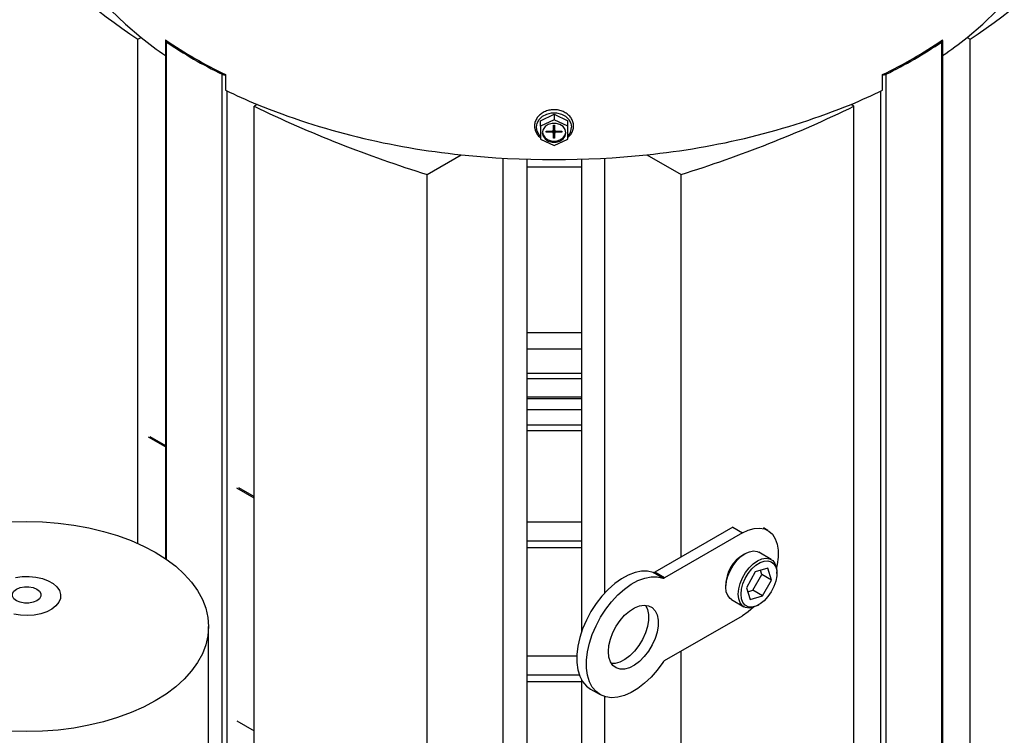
# Model space of a CAD drawing. Header units: inches. Extents: x 5 to 215, y 5 to 165.
# Tile 72 of 74: x 193.44 to 203.37, y 142.42 to 149.63. Entities that reach past the tile are written whole.
import ezdxf

# ---------------------------------------------------------------- set-up
doc = ezdxf.new("R2010")
doc.units = ezdxf.units.IN
doc.header["$LTSCALE"] = 20
doc.header["$MEASUREMENT"] = 0

msp = doc.modelspace()

# ---------------------------------------------------------------- linework, layer by layer
for p, q in [((194.6332, 149.4382), (194.6652, 149.4548)), ((194.6332, 144.352), (194.6332, 149.4382)), ((194.9108, 149.4234), (194.9108, 144.199)), ((194.9203, 144.1925), (194.9203, 149.4086)), ((202.7363, 140.7932), (202.7363, 149.4086)), ((202.7458, 140.8079), (202.7458, 149.4234)), ((202.9914, 149.4548), (203.0234, 149.4382)), ((203.0234, 141.1731), (203.0234, 149.4382)), ((195.4814, 141.002), (195.4814, 149.0847)), ((195.5176, 149.0801), (195.5176, 148.9226)), ((202.139, 148.9226), (202.139, 149.0801)), ((202.1752, 140.4693), (202.1752, 149.0847)), ((195.5333, 141.032), (195.5333, 148.9149)), ((202.1233, 140.4696), (202.1233, 148.9149)), ((195.8343, 148.7799), (195.8054, 148.7615)), ((201.8512, 148.7615), (201.8223, 148.7799)), ((195.8054, 141.1891), (195.8054, 148.7615)), ((198.6905, 148.6156), (198.8283, 148.6805)), ((198.8283, 148.6805), (198.9661, 148.6156)), ((198.8283, 148.6805), (198.8283, 148.6237)), ((201.8512, 140.4964), (201.8512, 148.7615)), ((198.8283, 148.6237), (198.6905, 148.5588)), ((198.6905, 148.5588), (198.6905, 148.6156)), ((198.9661, 148.5588), (198.8283, 148.6237)), ((198.9661, 148.5588), (198.9661, 148.6156)), ((198.6905, 148.5588), (198.6905, 148.4288)), ((198.7496, 148.51), (198.8027, 148.51)), ((198.7496, 148.5003), (198.7496, 148.51)), ((198.8027, 148.5003), (198.7496, 148.5003)), ((198.8027, 148.51), (198.8027, 148.5003)), ((198.8224, 148.5695), (198.8342, 148.5695)), ((198.8224, 148.5261), (198.8224, 148.5695)), ((198.8224, 148.4843), (198.8224, 148.5261)), ((198.8224, 148.4863), (198.8342, 148.4863)), ((198.8224, 148.4409), (198.8224, 148.4843)), ((198.8342, 148.5695), (198.8342, 148.5261)), ((198.8342, 148.5261), (198.8342, 148.4843)), ((198.8342, 148.4843), (198.8342, 148.4409)), ((198.8539, 148.51), (198.907, 148.51)), ((198.8539, 148.5003), (198.8539, 148.51)), ((198.907, 148.5003), (198.8539, 148.5003)), ((198.907, 148.51), (198.907, 148.5003)), ((198.9661, 148.4288), (198.9661, 148.5588)), ((198.6905, 148.4288), (198.8283, 148.3639)), ((198.8342, 148.4409), (198.8224, 148.4409)), ((198.8283, 148.3639), (198.9661, 148.4288)), ((197.5481, 148.0738), (197.8927, 148.2726)), ((198.3171, 140.2526), (198.3171, 148.2377)), ((198.5527, 148.2272), (198.5527, 148.1517)), ((199.1039, 148.2272), (199.1039, 148.1517)), ((199.3395, 143.8534), (199.3395, 148.2377)), ((199.7639, 148.2726), (200.1085, 148.0738)), ((198.5527, 148.1517), (199.1039, 148.1517)), ((198.5527, 148.1517), (198.5527, 146.48)), ((199.1039, 148.1517), (199.1039, 146.48)), ((197.5481, 140.3921), (197.5481, 148.0738)), ((200.1085, 144.2144), (200.1085, 148.0738)), ((198.5527, 146.48), (199.1039, 146.48)), ((198.5527, 146.48), (198.5527, 146.3154)), ((199.1039, 146.48), (199.1039, 146.3154)), ((198.5527, 146.3154), (199.1039, 146.3154)), ((198.5527, 146.3154), (198.5527, 146.07)), ((199.1039, 146.3154), (199.1039, 146.07)), ((198.5527, 146.07), (199.1039, 146.07)), ((198.5527, 146.07), (198.5527, 146.0151)), ((198.5527, 146.0151), (199.1039, 146.0151)), ((198.5527, 146.0151), (198.5527, 145.8302)), ((199.1039, 146.07), (199.1039, 146.0151)), ((199.1039, 146.0151), (199.1039, 145.8302)), ((198.5527, 145.8302), (199.1039, 145.8302)), ((198.5527, 145.8302), (198.5527, 145.8136)), ((198.5527, 145.8136), (199.1039, 145.8136)), ((198.5527, 145.8136), (198.5527, 145.7021)), ((199.1039, 145.8302), (199.1039, 145.8136)), ((199.1039, 145.8136), (199.1039, 145.7021)), ((198.5527, 145.7021), (199.1039, 145.7021)), ((198.5527, 145.7021), (198.5527, 145.5476)), ((199.1039, 145.7021), (199.1039, 145.5476)), ((198.5527, 145.5476), (199.1039, 145.5476)), ((198.5527, 145.5476), (198.5527, 145.4927)), ((199.1039, 145.5476), (199.1039, 145.4927)), ((194.9108, 145.325), (194.7396, 145.4239)), ((194.7542, 145.4315), (194.9108, 145.3411)), ((198.5527, 145.4927), (199.1039, 145.4927)), ((198.5527, 145.4927), (198.5527, 144.5701)), ((199.1039, 145.4927), (199.1039, 144.5701)), ((195.8054, 144.8086), (195.6317, 144.9089)), ((195.6463, 144.9165), (195.8054, 144.8247)), ((198.5527, 144.5701), (199.1039, 144.5701)), ((198.5527, 144.5701), (198.5527, 144.3779)), ((199.1039, 144.5701), (199.1039, 144.3779)), ((200.6297, 144.5149), (199.845, 144.0624)), ((200.6297, 144.5149), (200.7271, 144.4586)), ((200.7271, 144.4586), (199.9424, 144.0062)), ((200.9828, 144.4838), (200.9395, 144.5088)), ((198.5527, 144.3779), (199.1039, 144.3779)), ((198.5527, 144.3779), (198.5527, 144.3097)), ((199.1039, 144.3779), (199.1039, 144.3097)), ((198.5527, 144.3097), (199.1039, 144.3097)), ((198.5527, 144.3097), (198.5527, 143.2199)), ((199.1039, 144.3097), (199.1039, 143.4552)), ((201.0178, 144.1909), (200.8925, 144.2632)), ((199.9249, 144.0033), (199.8275, 144.0595)), ((199.9424, 144.0062), (199.845, 144.0624)), ((200.8566, 144.0647), (200.7687, 143.9056)), ((200.8338, 143.8799), (200.9217, 144.039)), ((200.9818, 144.1033), (200.8566, 144.0647)), ((200.9217, 144.039), (200.9088, 144.0808)), ((201.0191, 143.9827), (200.9217, 144.039)), ((201.0191, 143.9827), (200.9818, 144.1033)), ((201.0749, 144.0486), (201.0749, 144.0647)), ((200.9312, 143.8236), (201.0191, 143.9827)), ((200.7687, 143.9056), (200.806, 143.785)), ((200.7816, 143.8638), (200.8338, 143.8799)), ((200.806, 143.785), (200.9312, 143.8236)), ((200.9312, 143.8236), (200.8338, 143.8799)), ((200.6169, 143.7858), (200.7422, 143.7135)), ((200.88, 143.7272), (200.8939, 143.7352)), ((199.942, 143.1701), (200.7266, 143.6225)), ((195.3466, 140.9242), (195.3466, 143.5136)), ((200.1085, 139.8087), (200.1085, 143.2661)), ((198.5527, 143.2199), (199.0572, 143.2199)), ((198.5527, 143.2199), (198.5527, 143.0277)), ((198.5527, 143.0277), (199.0819, 143.0277)), ((198.5527, 143.0277), (198.5527, 142.9595)), ((198.5527, 142.9595), (199.1039, 142.9595)), ((198.5527, 142.9595), (198.5527, 142.0369)), ((199.1039, 142.9787), (199.1039, 142.9595)), ((199.1039, 142.9595), (199.1039, 142.0369)), ((199.1952, 142.8832), (199.2926, 142.8269)), ((199.3395, 140.2526), (199.3395, 142.8065)), ((195.6317, 142.5621), (195.8054, 142.4618))]:
    msp.add_line(p, q)
at = {"flags": 128}
for points in [[(193.7864, 150.6431), (193.8455, 150.4839), (193.9196, 150.3269), (194.0086, 150.1724), (194.1121, 150.021), (194.2299, 149.8731), (194.3616, 149.7291), (194.5069, 149.5896), (194.6652, 149.4548)], [(202.9914, 149.4548), (203.1497, 149.5896), (203.295, 149.7291), (203.4267, 149.8731), (203.5445, 150.021), (203.648, 150.1724), (203.737, 150.3269), (203.8111, 150.4839), (203.8702, 150.6431)], [(198.6905, 148.4597), (198.6793, 148.4724), (198.6583, 148.5099), (198.6511, 148.5506), (198.6583, 148.5914), (198.6793, 148.6288), (198.7123, 148.66), (198.7547, 148.6822), (198.8031, 148.6938), (198.8535, 148.6938), (198.9019, 148.6822), (198.9443, 148.66), (198.9773, 148.6288), (198.9983, 148.5914), (199.0055, 148.5506), (199.0055, 148.5506)], [(198.9464, 148.4938), (198.9393, 148.5268), (198.9188, 148.5558), (198.8874, 148.5773), (198.8488, 148.5888), (198.8078, 148.5888), (198.7692, 148.5773), (198.7378, 148.5558), (198.7173, 148.5268), (198.7102, 148.4938), (198.7173, 148.4608), (198.7378, 148.4318), (198.7692, 148.4103), (198.8078, 148.3988), (198.8488, 148.3988), (198.8874, 148.4103), (198.9188, 148.4318), (198.9393, 148.4608), (198.9464, 148.4938)], [(198.7104, 148.4995), (198.7173, 148.4722), (198.7378, 148.4432), (198.7692, 148.4216), (198.8078, 148.4102), (198.8488, 148.4102), (198.8874, 148.4216), (198.9188, 148.4432), (198.9393, 148.4722), (198.9462, 148.4995)], [(193.3516, 144.5689), (193.5116, 144.573), (193.6715, 144.5689), (193.8302, 144.5569), (193.9865, 144.5369), (194.1392, 144.5091), (194.2871, 144.4737), (194.4291, 144.431), (194.5641, 144.3814), (194.6911, 144.3251), (194.8091, 144.2627), (194.9173, 144.1946), (195.0147, 144.1213), (195.1007, 144.0433), (195.1746, 143.9613), (195.2359, 143.876), (195.284, 143.7878), (195.3187, 143.6976), (195.3396, 143.606), (195.3466, 143.5136), (195.3396, 143.4213), (195.3187, 143.3297), (195.284, 143.2395), (195.2359, 143.1513), (195.1746, 143.066), (195.1007, 142.984), (195.0147, 142.906), (194.9173, 142.8327), (194.8091, 142.7646)], [(200.7271, 144.4586), (200.7867, 144.4873), (200.8446, 144.5037), (200.8993, 144.5076), (200.9493, 144.4987), (200.9933, 144.4772), (201.03, 144.4439), (201.0584, 144.3996), (201.0778, 144.3455), (201.0876, 144.2831), (201.0875, 144.214), (201.0776, 144.1402), (201.0707, 144.1086)], [(200.6169, 143.7858), (200.6024, 143.7963), (200.5791, 143.8255), (200.5647, 143.8648), (200.5598, 143.912), (200.5647, 143.9649), (200.5791, 144.0208), (200.6024, 144.0769), (200.6332, 144.1303), (200.6702, 144.1785), (200.7113, 144.2189), (200.7547, 144.2495), (200.7981, 144.2689), (200.8393, 144.2761), (200.8762, 144.2706), (200.8925, 144.2632)], [(200.88, 143.7272), (200.88, 143.7272), (200.8366, 143.7078), (200.7954, 143.7006), (200.7585, 143.7061), (200.7276, 143.7239), (200.7044, 143.7532), (200.69, 143.7924), (200.6851, 143.8397), (200.69, 143.8926), (200.7044, 143.9485), (200.7276, 144.0045), (200.7585, 144.058), (200.7954, 144.1061), (200.8366, 144.1466), (200.88, 144.1772), (200.9233, 144.1966), (200.9645, 144.2038), (201.0015, 144.1983), (201.0323, 144.1805), (201.0556, 144.1512), (201.07, 144.1119), (201.0749, 144.0647), (201.0749, 144.0647)], [(200.713, 143.8397), (200.7178, 143.8907), (200.7322, 143.9446), (200.7553, 143.9985), (200.7858, 144.0494), (200.8222, 144.0947), (200.8625, 144.1318), (200.9044, 144.1588), (200.9458, 144.1743), (200.9844, 144.1774), (201.0181, 144.1678), (201.0451, 144.1463), (201.0639, 144.1138), (201.0736, 144.0722), (201.0736, 144.0237), (201.0639, 143.9709), (201.0451, 143.9166), (201.0181, 143.8639), (200.9844, 143.8154), (200.9458, 143.7739), (200.9044, 143.7416), (200.8625, 143.7202), (200.8222, 143.7109), (200.7858, 143.7142), (200.7553, 143.7298), (200.7322, 143.757), (200.7178, 143.7943), (200.713, 143.8397)], [(193.4004, 144.01), (193.4681, 144.0191), (193.5377, 144.0201), (193.6061, 144.013), (193.6707, 143.9981), (193.7287, 143.9761), (193.7779, 143.9477), (193.8162, 143.9142), (193.842, 143.8769), (193.8543, 143.8374), (193.8525, 143.7972), (193.8368, 143.7581), (193.8077, 143.7216), (193.7666, 143.6893), (193.715, 143.6624), (193.6551, 143.642), (193.5893, 143.629), (193.5203, 143.624), (193.4509, 143.627), (193.3841, 143.638)], [(199.8275, 144.0595), (199.7711, 144.0722), (199.7097, 144.0721), (199.6445, 144.0592), (199.5768, 144.0337), (199.5082, 143.9963), (199.44, 143.9476), (199.3737, 143.8886), (199.3107, 143.8208), (199.2523, 143.7454), (199.1998, 143.664), (199.1542, 143.5784), (199.1165, 143.4904), (199.0875, 143.4018), (199.0678, 143.3145), (199.0578, 143.2303), (199.0578, 143.151), (199.0677, 143.0783), (199.0873, 143.0136), (199.1162, 142.9584), (199.1538, 142.9138), (199.1952, 142.8832)], [(199.9245, 143.1529), (199.8681, 143.0751), (199.8066, 143.0044), (199.7413, 142.942), (199.6737, 142.8895), (199.6051, 142.8478), (199.5369, 142.8179), (199.4706, 142.8004), (199.4077, 142.7957), (199.3493, 142.8038), (199.2968, 142.8246), (199.2513, 142.8576), (199.2136, 142.9022), (199.1847, 142.9574), (199.1651, 143.022), (199.1552, 143.0947), (199.1552, 143.1741), (199.1652, 143.2582), (199.1849, 143.3456), (199.2139, 143.4342), (199.2516, 143.5222), (199.2972, 143.6078), (199.3498, 143.6891), (199.4082, 143.7645), (199.4712, 143.8324), (199.5375, 143.8913), (199.6056, 143.94), (199.6743, 143.9775), (199.7419, 144.003), (199.8071, 144.0159), (199.8686, 144.016), (199.9249, 144.0033)], [(193.4088, 143.7737), (193.3821, 143.7949), (193.368, 143.8199), (193.368, 143.8461), (193.3821, 143.8711), (193.4088, 143.8923), (193.4456, 143.9078), (193.4888, 143.9159), (193.5343, 143.9159), (193.5775, 143.9078), (193.6143, 143.8923), (193.641, 143.8711), (193.6551, 143.8461), (193.6551, 143.8199), (193.641, 143.7949), (193.6143, 143.7737), (193.5775, 143.7583), (193.5343, 143.7502), (193.4888, 143.7502), (193.4456, 143.7583), (193.4088, 143.7737)], [(199.3767, 143.2619), (199.3818, 143.3231), (199.397, 143.3877), (199.4216, 143.4531), (199.4546, 143.5166), (199.4947, 143.5756), (199.5402, 143.6276), (199.5893, 143.6706), (199.6399, 143.7028), (199.69, 143.7229), (199.7376, 143.73), (199.7806, 143.7239), (199.8173, 143.7048), (199.8463, 143.6734), (199.8663, 143.6312), (199.8765, 143.5797), (199.8765, 143.5212), (199.8663, 143.4579), (199.8463, 143.3926), (199.8173, 143.3278), (199.7806, 143.2663), (199.7376, 143.2105), (199.69, 143.1627), (199.6399, 143.1249), (199.5893, 143.0987), (199.5402, 143.085), (199.4947, 143.0845), (199.4546, 143.0972), (199.4216, 143.1226), (199.397, 143.1595), (199.3818, 143.2066), (199.3767, 143.2619)], [(199.7488, 143.7297), (199.7489, 143.7297), (199.7689, 143.6874), (199.7791, 143.636), (199.7791, 143.5774), (199.7689, 143.5142), (199.7489, 143.4489), (199.7199, 143.3841), (199.6832, 143.3225), (199.6401, 143.2667), (199.5926, 143.219), (199.5425, 143.1812), (199.4919, 143.1549), (199.4428, 143.1413), (199.4082, 143.1396)], [(200.8399, 143.7088), (200.7862, 143.6626), (200.7266, 143.6225)], [(194.8091, 142.7646), (194.6911, 142.7022), (194.5641, 142.6459), (194.4291, 142.5962), (194.2871, 142.5536), (194.1392, 142.5182), (193.9865, 142.4904), (193.8302, 142.4704), (193.6715, 142.4584), (193.5116, 142.4543), (193.3516, 142.4584)]]:
    msp.add_lwpolyline(points, dxfattribs=at)
for centre, radius, start, end in [((198.5833, 155.3237), 7.0882, 223.50291, 236.13241), ((199.0733, 155.3237), 7.0882, 303.86759, 316.49709), ((197.1541, 152.561), 3.9803, 231.29426, 235.72039), ((194.9275, 149.4234), 0.0164, 157.94604, 243.95322), ((197.6237, 153.4274), 4.8306, 235.85405, 244.15133), ((197.619, 153.4355), 4.8476, 236.17122, 243.83416), ((200.0329, 153.4274), 4.8306, 295.84867, 304.14595), ((200.0376, 153.4355), 4.8476, 296.16584, 303.82878), ((202.7291, 149.4234), 0.0164, 296.04678, 22.05396), ((200.5025, 152.561), 3.9803, 304.27961, 308.70574), ((195.507, 149.1413), 0.0621, 245.62837, 279.82936), ((202.1496, 149.1413), 0.0621, 260.17064, 294.37163), ((198.033, 154.0833), 5.7411, 244.01509, 247.48207), ((199.6236, 154.0833), 5.7411, 292.51793, 295.98491), ((198.6357, 155.7173), 7.4817, 248.01065, 264.30046), ((199.0209, 155.7173), 7.4817, 275.69954, 291.98935), ((201.1704, 159.8053), 12.278, 244.08969, 252.84114), ((196.4862, 159.8053), 12.278, 287.15886, 295.91031), ((198.8044, 148.5281), 0.0182, 264.81742, 353.64866), ((198.8044, 148.4823), 0.0182, 6.35134, 95.18258), ((198.8523, 148.5281), 0.0182, 186.35134, 275.18258), ((198.8523, 148.4823), 0.0182, 84.81742, 173.64866), ((198.8744, 148.5534), 0.1311, 314.39212, 358.78369), ((198.8283, 157.0478), 8.8249, 263.91388, 276.08612), ((200.9113, 143.9341), 0.351, 119.17393, 180.83144), ((199.833, 144.0801), 0.0213, 254.96687, 304.13163), ((199.9305, 144.0238), 0.0213, 254.96687, 304.13163), ((199.9706, 143.1235), 0.0547, 121.59116, 147.52941)]:
    msp.add_arc(centre, radius, start, end)
for points, knots in [([(199.0252, 148.562), (199.0248, 148.5698), (199.0237, 148.5913), (199.012, 148.6256), (198.9876, 148.6616), (198.9531, 148.6914), (198.9108, 148.7132), (198.8631, 148.7255), (198.813, 148.7276), (198.7638, 148.7192), (198.7185, 148.7006), (198.6802, 148.6731), (198.6514, 148.6382), (198.6341, 148.5983), (198.6295, 148.5563), (198.6374, 148.5147), (198.658, 148.4774), (198.6768, 148.4535), (198.6901, 148.445), (198.6905, 148.4447)], [0, 0, 0, 0, 0.035584, 0.098647, 0.161878, 0.225592, 0.289852, 0.354492, 0.41935, 0.484353, 0.549476, 0.614652, 0.679684, 0.744241, 0.808079, 0.87136, 0.9345, 0.997983, 1, 1, 1, 1]), ([(198.9661, 148.4457), (198.9755, 148.4539), (198.9964, 148.4723), (199.0165, 148.5086), (199.0246, 148.5402), (199.0251, 148.5581), (199.0252, 148.562)], [0, 0, 0, 0, 0.264928, 0.589379, 0.910576, 1, 1, 1, 1])]:
    msp.add_open_spline(points, degree=3, knots=knots)

doc.saveas('drawing.dxf')
